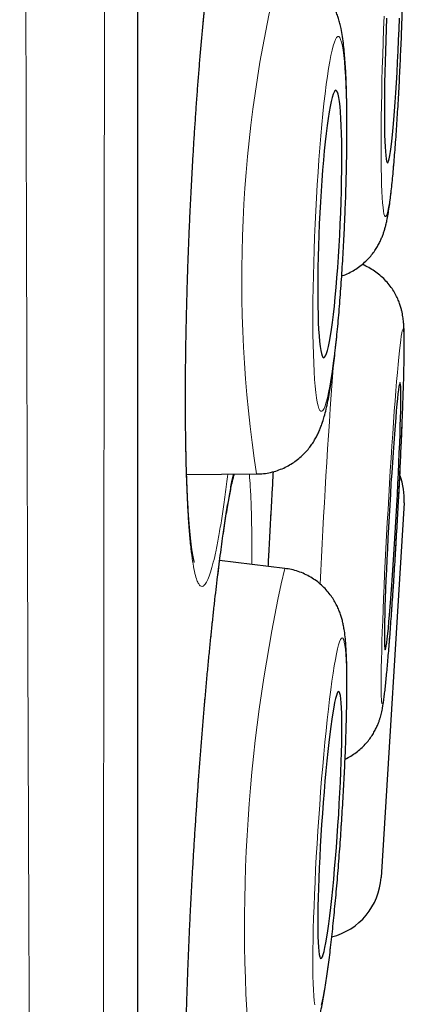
# Model space of a CAD drawing. Header units: millimetres. Extents: x 8 to 869, y 12 to 812.
# Tile 218 of 230: x 714.44 to 716.2, y 784.84 to 789.35. Entities that reach past the tile are written whole.
import ezdxf

# ---------------------------------------------------------------- set-up
doc = ezdxf.new("R2010")
doc.units = ezdxf.units.MM

msp = doc.modelspace()

# ---------------------------------------------------------------- linework, layer by layer
at = {"color": 7, "linetype": 'Continuous', "lineweight": 30}
for p, q in [((714.9845, 777.6467), (714.9845, 810.9815)), ((715.2072, 787.2635), (715.5274, 787.2659)), ((715.5283, 787.266), (715.5274, 787.2659)), ((716.2029, 787.1335), (716.0973, 785.4188)), ((715.6562, 786.8336), (715.3584, 786.8691))]:
    msp.add_line(p, q, dxfattribs=at)
at = {"color": 252, "linetype": 'Continuous', "lineweight": 0}
msp.add_line((714.9822, 777.6163), (714.9822, 794.3141), dxfattribs=at)
at = {"color": 252, "linetype": 'Continuous', "lineweight": 0, "flags": 128}
for points in [[(716.1112, 789.3624), (716.1088, 789.3025), (716.1066, 789.2427), (716.1046, 789.1831), (716.1028, 789.1241), (716.1013, 789.0659), (716.1, 789.009), (716.099, 788.9534), (716.0982, 788.8996), (716.0976, 788.8477), (716.0973, 788.798), (716.0973, 788.7508), (716.0975, 788.7063), (716.098, 788.6647), (716.0987, 788.6262), (716.0997, 788.5909), (716.1009, 788.5592), (716.1024, 788.5311), (716.1041, 788.5067), (716.106, 788.4862), (716.1082, 788.4697), (716.1105, 788.4572), (716.113, 788.4489), (716.1158, 788.4447), (716.1186, 788.4447), (716.1217, 788.4489), (716.1249, 788.4572), (716.1282, 788.4697), (716.1316, 788.4862), (716.1351, 788.5067), (716.1386, 788.5311), (716.1423, 788.5592), (716.1459, 788.5909), (716.1496, 788.6262), (716.1533, 788.6647), (716.157, 788.7063), (716.1606, 788.7508), (716.1642, 788.798), (716.1677, 788.8477), (716.1711, 788.8996), (716.1744, 788.9534), (716.1777, 789.009), (716.1807, 789.0659), (716.1837, 789.1241), (716.1864, 789.1831), (716.189, 789.2427), (716.1914, 789.3025)], [(716.1914, 789.3025), (716.1936, 789.3624)], [(715.9296, 788.4105), (715.9321, 788.4703), (715.9343, 788.5299), (715.9361, 788.5889), (715.9376, 788.647), (715.9387, 788.704), (715.9395, 788.7595), (715.9398, 788.8133), (715.9398, 788.8652), (715.9395, 788.9149), (715.9387, 788.9621), (715.9376, 789.0066), (715.9361, 789.0482), (715.9342, 789.0867), (715.932, 789.1219), (715.9295, 789.1536), (715.9266, 789.1817), (715.9234, 789.2061), (715.9199, 789.2266), (715.9162, 789.2431), (715.9121, 789.2555), (715.9079, 789.2639), (715.9034, 789.2681), (715.8987, 789.2681), (715.8938, 789.2639), (715.8888, 789.2555), (715.8837, 789.2431), (715.8784, 789.2266), (715.8731, 789.2061), (715.8677, 789.1817), (715.8623, 789.1536), (715.857, 789.1219), (715.8516, 789.0867), (715.8463, 789.0482), (715.841, 789.0066), (715.8359, 788.9621), (715.8309, 788.9149), (715.826, 788.8652), (715.8214, 788.8133), (715.8169, 788.7595), (715.8126, 788.704), (715.8086, 788.647), (715.8049, 788.5889), (715.8014, 788.5299), (715.7982, 788.4703), (715.7954, 788.4105), (715.7929, 788.3506), (715.7907, 788.291), (715.7888, 788.2321), (715.7873, 788.1739), (715.7862, 788.117), (715.7855, 788.0614), (715.7851, 788.0076), (715.7851, 787.9557), (715.7855, 787.9061), (715.7863, 787.8589), (715.7874, 787.8144), (715.7889, 787.7728), (715.7908, 787.7343), (715.793, 787.6991), (715.7955, 787.6673), (715.7984, 787.6392), (715.8016, 787.6148), (715.8051, 787.5944), (715.8088, 787.5779), (715.8128, 787.5654), (715.8171, 787.5571), (715.8216, 787.5529), (715.8263, 787.5529), (715.8311, 787.5571), (715.8361, 787.5654), (715.8413, 787.5779), (715.8465, 787.5944), (715.8518, 787.6148), (715.8572, 787.6392), (715.8626, 787.6673), (715.868, 787.6991), (715.8734, 787.7343), (715.8787, 787.7728), (715.884, 787.8144), (715.8891, 787.8589), (715.8941, 787.9061), (715.8989, 787.9557), (715.9036, 788.0076), (715.9081, 788.0614), (715.9123, 788.117), (715.9164, 788.1739), (715.9201, 788.2321), (715.9236, 788.291), (715.9267, 788.3506), (715.9296, 788.4105)], [(716.1025, 786.2145), (716.1042, 786.2165), (716.1061, 786.2227), (716.1083, 786.233), (716.1106, 786.2474), (716.1132, 786.2658), (716.1159, 786.2882), (716.1188, 786.3143), (716.1218, 786.3442), (716.125, 786.3776), (716.1283, 786.4144), (716.1317, 786.4544), (716.1352, 786.4974), (716.1388, 786.5432), (716.1424, 786.5915), (716.1461, 786.6423), (716.1498, 786.6951), (716.1535, 786.7497), (716.1571, 786.8059), (716.1608, 786.8635), (716.1643, 786.922), (716.1679, 786.9813), (716.1713, 787.041), (716.1746, 787.1009), (716.1778, 787.1606), (716.1809, 787.2199), (716.1838, 787.2784), (716.1865, 787.336), (716.1891, 787.3923), (716.1915, 787.447), (716.1937, 787.4999), (716.1957, 787.5507), (716.1974, 787.5992), (716.1989, 787.6451), (716.2002, 787.6883), (716.2012, 787.7284), (716.202, 787.7653), (716.2026, 787.7989), (716.2028, 787.8289), (716.2029, 787.8552), (716.2026, 787.8777), (716.2021, 787.8963), (716.2014, 787.9108), (716.2004, 787.9213), (716.1992, 787.9277), (716.1977, 787.9298), (716.196, 787.9278), (716.194, 787.9217), (716.1919, 787.9114), (716.1895, 787.897), (716.187, 787.8786), (716.1843, 787.8562), (716.1814, 787.8301), (716.1783, 787.8002), (716.1751, 787.7668), (716.1718, 787.73), (716.1684, 787.69), (716.1649, 787.647), (716.1614, 787.6012), (716.1577, 787.5528), (716.1541, 787.5021), (716.1504, 787.4493), (716.1467, 787.3947), (716.143, 787.3384), (716.1394, 787.2809), (716.1358, 787.2224), (716.1323, 787.1631), (716.1289, 787.1034), (716.1256, 787.0435), (716.1223, 786.9838), (716.1193, 786.9245), (716.1164, 786.8659), (716.1136, 786.8084), (716.111, 786.7521), (716.1086, 786.6974), (716.1065, 786.6445), (716.1045, 786.5936), (716.1027, 786.5452), (716.1012, 786.4992), (716.0999, 786.4561), (716.0989, 786.416), (716.0981, 786.3791), (716.0976, 786.3455), (716.0973, 786.3155), (716.0973, 786.2892), (716.0975, 786.2667), (716.098, 786.2481), (716.0988, 786.2335), (716.0998, 786.2231), (716.101, 786.2167), (716.1025, 786.2145)], [(715.8223, 784.8339), (715.827, 784.8522), (715.8319, 784.8744), (715.837, 784.9004), (715.8421, 784.9301), (715.8474, 784.9633), (715.8527, 785), (715.8581, 785.0398), (715.8635, 785.0827), (715.8689, 785.1283), (715.8742, 785.1766), (715.8796, 785.2272), (715.8848, 785.2799), (715.8899, 785.3345), (715.8949, 785.3906), (715.8997, 785.448), (715.9043, 785.5065), (715.9088, 785.5657), (715.913, 785.6254), (715.917, 785.6852), (715.9207, 785.7449), (715.9241, 785.8042), (715.9272, 785.8627), (715.93, 785.9203), (715.9325, 785.9766), (715.9346, 786.0314), (715.9364, 786.0843), (715.9378, 786.1352), (715.9389, 786.1837), (715.9396, 786.2297), (715.9399, 786.2729), (715.9398, 786.3131), (715.9394, 786.3501), (715.9385, 786.3838), (715.9373, 786.4139), (715.9358, 786.4403), (715.9339, 786.463), (715.9316, 786.4817), (715.929, 786.4964), (715.9261, 786.507), (715.9229, 786.5135), (715.9193, 786.5159), (715.9155, 786.514), (715.9115, 786.508), (715.9072, 786.4979), (715.9027, 786.4836), (715.8979, 786.4654), (715.8931, 786.4432), (715.888, 786.4172), (715.8829, 786.3875), (715.8776, 786.3542), (715.8723, 786.3176), (715.8669, 786.2777), (715.8615, 786.2349), (715.8561, 786.1892), (715.8507, 786.1409), (715.8454, 786.0903), (715.8402, 786.0376), (715.8351, 785.9831), (715.8301, 785.9269), (715.8253, 785.8695), (715.8206, 785.811), (715.8162, 785.7518), (715.812, 785.6922), (715.808, 785.6323), (715.8043, 785.5726), (715.8009, 785.5134), (715.7978, 785.4548), (715.795, 785.3972), (715.7925, 785.3409), (715.7903, 785.2862), (715.7886, 785.2332), (715.7871, 785.1824), (715.7861, 785.1338), (715.7854, 785.0878), (715.7851, 785.0446), (715.7852, 785.0044), (715.7856, 784.9674), (715.7864, 784.9338), (715.7876, 784.9036), (715.7892, 784.8772), (715.7911, 784.8546), (715.7934, 784.8358)]]:
    msp.add_lwpolyline(points, dxfattribs=at)
at = {"color": 7, "linetype": 'Continuous', "lineweight": 30, "flags": 128}
for points in [[(716.1226, 789.3531), (716.1206, 789.3025), (716.1188, 789.252), (716.1171, 789.2017), (716.1157, 789.1522), (716.1146, 789.1037), (716.1136, 789.0565), (716.113, 789.011), (716.1126, 788.9675), (716.1124, 788.9263), (716.1125, 788.8877), (716.1128, 788.8519), (716.1134, 788.8192), (716.1143, 788.7898), (716.1154, 788.7639), (716.1167, 788.7416), (716.1183, 788.7232), (716.1201, 788.7088), (716.1221, 788.6984), (716.1243, 788.6921), (716.1266, 788.6901), (716.1291, 788.6921), (716.1318, 788.6984), (716.1346, 788.7088), (716.1375, 788.7232), (716.1404, 788.7416), (716.1435, 788.7639), (716.1466, 788.7898), (716.1497, 788.8192), (716.1528, 788.8519), (716.1559, 788.8877), (716.1589, 788.9263), (716.1619, 788.9675), (716.1648, 789.011), (716.1677, 789.0565), (716.1703, 789.1037), (716.1729, 789.1522), (716.1753, 789.2017), (716.1775, 789.252), (716.1796, 789.3025)], [(716.1796, 789.3025), (716.1814, 789.3531)], [(715.9104, 788.4105), (715.9125, 788.461), (715.9142, 788.5113), (715.9157, 788.5608), (715.9167, 788.6093), (715.9174, 788.6564), (715.9177, 788.7019), (715.9176, 788.7454), (715.9172, 788.7866), (715.9164, 788.8252), (715.9152, 788.861), (715.9136, 788.8937), (715.9117, 788.9231), (715.9095, 788.949), (715.9069, 788.9712), (715.9041, 788.9896), (715.9009, 789.0041), (715.8975, 789.0144), (715.8939, 789.0207), (715.89, 789.0228), (715.886, 789.0207), (715.8818, 789.0144), (715.8774, 789.0041), (715.873, 788.9896), (715.8685, 788.9712), (715.8639, 788.949), (715.8593, 788.9231), (715.8548, 788.8937), (715.8503, 788.861), (715.8459, 788.8252), (715.8416, 788.7866), (715.8375, 788.7454), (715.8335, 788.7019), (715.8297, 788.6564), (715.8261, 788.6093), (715.8228, 788.5608), (715.8198, 788.5113), (715.817, 788.461), (715.8146, 788.4105), (715.8125, 788.3599), (715.8107, 788.3097), (715.8093, 788.2602), (715.8083, 788.2117), (715.8076, 788.1645), (715.8073, 788.119), (715.8073, 788.0756), (715.8078, 788.0344), (715.8086, 787.9958), (715.8098, 787.96), (715.8113, 787.9273), (715.8132, 787.8979), (715.8155, 787.872), (715.818, 787.8497), (715.8209, 787.8313), (715.824, 787.8169), (715.8274, 787.8065), (715.8311, 787.8002), (715.835, 787.7982), (715.839, 787.8002), (715.8432, 787.8065), (715.8476, 787.8169), (715.852, 787.8313), (715.8565, 787.8497), (715.8611, 787.872), (715.8656, 787.8979), (715.8702, 787.9273), (715.8747, 787.96), (715.8791, 787.9958), (715.8834, 788.0344), (715.8875, 788.0756), (715.8915, 788.119), (715.8953, 788.1645), (715.8988, 788.2117), (715.9021, 788.2602), (715.9052, 788.3097), (715.9079, 788.3599), (715.9104, 788.4105)], [(716.1161, 786.4602), (716.1176, 786.4622), (716.1193, 786.4684), (716.1212, 786.4787), (716.1233, 786.4931), (716.1255, 786.5114), (716.128, 786.5335), (716.1306, 786.5593), (716.1333, 786.5887), (716.1361, 786.6213), (716.1391, 786.657), (716.1421, 786.6956), (716.1452, 786.7367), (716.1483, 786.7801), (716.1514, 786.8255), (716.1545, 786.8726), (716.1576, 786.9211), (716.1606, 786.9706), (716.1635, 787.0207), (716.1664, 787.0713), (716.1692, 787.1218), (716.1718, 787.172), (716.1742, 787.2215), (716.1765, 787.27), (716.1787, 787.3172), (716.1806, 787.3627), (716.1823, 787.4062), (716.1838, 787.4474), (716.1851, 787.486), (716.1861, 787.5218), (716.1869, 787.5546), (716.1874, 787.584), (716.1877, 787.61), (716.1877, 787.6323), (716.1875, 787.6507), (716.187, 787.6652), (716.1863, 787.6757), (716.1853, 787.682), (716.184, 787.6842), (716.1826, 787.6822), (716.1809, 787.676), (716.179, 787.6657), (716.1769, 787.6513), (716.1746, 787.633), (716.1722, 787.6109), (716.1696, 787.585), (716.1669, 787.5557), (716.164, 787.5231), (716.1611, 787.4874), (716.1581, 787.4488), (716.155, 787.4077), (716.1519, 787.3643), (716.1488, 787.3189), (716.1457, 787.2718), (716.1426, 787.2233), (716.1396, 787.1738), (716.1366, 787.1236), (716.1338, 787.0731), (716.131, 787.0226), (716.1284, 786.9724), (716.1259, 786.9228), (716.1236, 786.8743), (716.1215, 786.8272), (716.1196, 786.7817), (716.1178, 786.7382), (716.1163, 786.697), (716.1151, 786.6584), (716.114, 786.6225), (716.1132, 786.5898), (716.1127, 786.5603), (716.1124, 786.5344), (716.1124, 786.5121), (716.1127, 786.4936), (716.1131, 786.4791), (716.1139, 786.4687), (716.1149, 786.4624), (716.1161, 786.4602)], [(715.8219, 785.0472), (715.8252, 785.0491), (715.8286, 785.0551), (715.8324, 785.0653), (715.8363, 785.0795), (715.8404, 785.0977), (715.8447, 785.1197), (715.849, 785.1454), (715.8535, 785.1746), (715.858, 785.2071), (715.8626, 785.2427), (715.8672, 785.2812), (715.8717, 785.3222), (715.8761, 785.3655), (715.8805, 785.4108), (715.8848, 785.4578), (715.8889, 785.5062), (715.8928, 785.5557), (715.8965, 785.6058), (715.9, 785.6563), (715.9032, 785.7068), (715.9061, 785.757), (715.9088, 785.8065), (715.9111, 785.855), (715.9131, 785.9022), (715.9148, 785.9477), (715.9161, 785.9912), (715.917, 786.0325), (715.9175, 786.0712), (715.9177, 786.1071), (715.9175, 786.1399), (715.9169, 786.1694), (715.916, 786.1955), (715.9147, 786.2179), (715.913, 786.2364), (715.911, 786.251), (715.9087, 786.2616), (715.906, 786.2681), (715.9031, 786.2704), (715.8998, 786.2685), (715.8963, 786.2624), (715.8926, 786.2523), (715.8887, 786.238), (715.8846, 786.2199), (715.8803, 786.1978), (715.8759, 786.1721), (715.8715, 786.1429), (715.8669, 786.1104), (715.8624, 786.0748), (715.8578, 786.0364), (715.8533, 785.9954), (715.8488, 785.952), (715.8445, 785.9067), (715.8402, 785.8597), (715.8361, 785.8113), (715.8322, 785.7619), (715.8285, 785.7118), (715.825, 785.6613), (715.8218, 785.6107), (715.8188, 785.5606), (715.8162, 785.511), (715.8139, 785.4625), (715.8119, 785.4154), (715.8102, 785.3699), (715.8089, 785.3263), (715.808, 785.2851), (715.8074, 785.2464), (715.8073, 785.2105), (715.8075, 785.1777), (715.808, 785.1481), (715.809, 785.1221), (715.8103, 785.0997), (715.8119, 785.0811), (715.814, 785.0665), (715.8163, 785.0559), (715.819, 785.0495), (715.8219, 785.0472)]]:
    msp.add_lwpolyline(points, dxfattribs=at)
at = {"color": 252, "linetype": 'Continuous', "lineweight": 0}
for centre, radius, start, end in [((721.4006, 788.1599), 5.9409, 166.16412, 188.65533), ((755.2043, 784.9012), 39.4296, 175.85429, 177.29559), ((722.8711, 785.1939), 7.3988, 167.19649, 185.21423)]:
    msp.add_arc(centre, radius, start, end, dxfattribs=at)
at = {"color": 7, "linetype": 'Continuous', "lineweight": 30}
for centre, start, end in [((715.9035, 787.152), 356.475, 20.6726), ((715.7978, 785.4373), 284.1006, 356.475)]:
    msp.add_arc(centre, 0.3, start, end, dxfattribs=at)
at = {"color": 252, "linetype": 'Continuous', "lineweight": 0}
for points, knots in [([(714.5541, 776.2396), (714.5541, 776.2407), (714.554, 776.2439), (714.5539, 776.2547), (714.5536, 776.2734), (714.5532, 776.3013), (714.5526, 776.3403), (714.5518, 776.388), (714.551, 776.4444), (714.55, 776.5094), (714.5489, 776.5838), (714.5476, 776.668), (714.5463, 776.7623), (714.5448, 776.8657), (714.5432, 776.9783), (714.5415, 777.0999), (714.5399, 777.2225), (714.5383, 777.3442), (714.5368, 777.4635), (714.5353, 777.5886), (714.5337, 777.7294), (714.5319, 777.8874), (714.5301, 778.0641), (714.5282, 778.2495), (714.5263, 778.4434), (714.5244, 778.6458), (714.5223, 778.877), (714.52, 779.1397), (714.5175, 779.4374), (714.515, 779.7482), (714.5126, 780.071), (714.5102, 780.4051), (714.5079, 780.7336), (714.5057, 781.0556), (714.5038, 781.3692), (714.5018, 781.6913), (714.5, 782.004), (714.4984, 782.3054), (714.4969, 782.5943), (714.4955, 782.8885), (714.494, 783.1981), (714.4925, 783.5233), (714.4909, 783.8648), (714.4894, 784.2123), (714.4878, 784.5956), (714.4861, 785.0162), (714.4844, 785.4536), (714.4827, 785.8757), (714.4812, 786.2811), (714.4798, 786.692), (714.4784, 787.0858), (714.4772, 787.4612), (714.4761, 787.8173), (714.475, 788.1767), (714.4739, 788.5512), (714.4729, 788.9409), (714.4718, 789.3461), (714.4707, 789.7543), (714.4696, 790.199), (714.4684, 790.6807), (714.4673, 791.1747), (714.4662, 791.6464), (714.4652, 792.0952), (714.4642, 792.5457), (714.4632, 792.9735), (714.4624, 793.3777), (714.4616, 793.7582), (714.4608, 794.1393), (714.4601, 794.5334), (714.4593, 794.9403), (714.4586, 795.36), (714.4579, 795.7794), (714.4571, 796.2332), (714.4564, 796.7207), (714.4556, 797.2164), (714.4549, 797.6851), (714.4542, 798.1274), (714.4536, 798.5675), (714.4529, 798.9818), (714.4524, 799.3702), (714.4519, 799.7332), (714.4513, 800.094), (714.4508, 800.4644), (714.4503, 800.8438), (714.4498, 801.2318), (714.4494, 801.6162), (714.449, 801.982), (714.4486, 802.3292), (714.4483, 802.6585), (714.448, 802.9843), (714.4477, 803.3072), (714.4474, 803.6267), (714.4472, 803.9429), (714.4469, 804.255), (714.4466, 804.5535), (714.4464, 804.8384), (714.4461, 805.1103), (714.4459, 805.3784), (714.4457, 805.6625), (714.4454, 805.9611), (714.4452, 806.2729), (714.4449, 806.5787), (714.4447, 806.8783), (714.4445, 807.1713), (714.4444, 807.4855), (714.4443, 807.818), (714.4441, 808.1658), (714.444, 808.5013), (714.444, 808.7836), (714.4439, 809.0171), (714.4438, 809.2063), (714.4438, 809.3903), (714.4437, 809.5823), (714.4437, 809.7807), (714.4436, 809.9837), (714.4435, 810.1785), (714.4435, 810.365), (714.4434, 810.543), (714.4434, 810.7043), (714.4434, 810.8503), (714.4434, 810.9821), (714.4434, 811.1073), (714.4435, 811.2257), (714.4435, 811.3372), (714.4436, 811.4469), (714.4436, 811.5535), (714.4437, 811.6555), (714.4437, 811.7483), (714.4437, 811.8317), (714.4437, 811.9056), (714.4437, 811.9701), (714.4437, 812.025), (714.4437, 812.0702), (714.4437, 812.1053), (714.4437, 812.1309), (714.4437, 812.1395), (714.4437, 812.1437)], [0, 0, 0, 0, 0.002539, 0.007762, 0.012985, 0.020006, 0.027028, 0.034049, 0.041101, 0.048154, 0.055206, 0.062525, 0.069846, 0.077165, 0.084519, 0.091874, 0.099228, 0.105247, 0.111266, 0.117293, 0.12332, 0.130701, 0.138083, 0.145464, 0.152879, 0.160296, 0.167711, 0.177314, 0.186918, 0.196554, 0.206191, 0.215739, 0.225296, 0.233484, 0.241672, 0.249882, 0.258091, 0.264981, 0.271871, 0.278774, 0.285676, 0.293277, 0.300878, 0.308495, 0.316112, 0.325683, 0.335262, 0.34347, 0.351678, 0.359907, 0.368136, 0.375044, 0.381952, 0.388872, 0.395793, 0.403415, 0.411037, 0.418675, 0.426314, 0.435838, 0.44537, 0.453537, 0.461705, 0.469893, 0.478081, 0.484953, 0.491826, 0.498711, 0.505596, 0.513177, 0.520759, 0.528357, 0.535956, 0.545459, 0.55497, 0.56312, 0.57127, 0.57944, 0.58761, 0.594467, 0.601324, 0.608194, 0.615063, 0.622628, 0.630192, 0.637773, 0.645355, 0.652049, 0.658744, 0.66545, 0.672156, 0.678897, 0.685638, 0.69239, 0.699143, 0.705268, 0.711392, 0.717525, 0.723659, 0.731172, 0.738686, 0.746199, 0.75375, 0.761301, 0.768852, 0.778638, 0.788424, 0.798246, 0.808068, 0.81419, 0.820311, 0.826441, 0.832571, 0.84008, 0.84759, 0.855099, 0.862645, 0.870192, 0.877738, 0.884258, 0.890779, 0.897299, 0.903844, 0.910389, 0.916933, 0.924452, 0.931972, 0.939491, 0.947047, 0.954604, 0.96216, 0.969773, 0.977386, 0.984999, 0.99265, 1, 1, 1, 1]), ([(714.8397, 811.9146), (714.8397, 811.914), (714.8397, 811.913), (714.8398, 811.9045), (714.8398, 811.891), (714.8398, 811.8698), (714.8398, 811.8387), (714.8399, 811.7951), (714.8399, 811.7417), (714.8399, 811.6787), (714.8399, 811.6059), (714.84, 811.5302), (714.8399, 811.4542), (714.8399, 811.3802), (714.8399, 811.3008), (714.8399, 811.2041), (714.8399, 811.0871), (714.8399, 810.9466), (714.8398, 810.795), (714.8398, 810.6324), (714.8398, 810.4588), (714.8398, 810.2849), (714.8399, 810.1127), (714.8399, 809.9442), (714.8399, 809.7684), (714.8399, 809.5854), (714.8399, 809.3952), (714.8399, 809.1751), (714.8399, 808.922), (714.8399, 808.6519), (714.8398, 808.3917), (714.8398, 808.1441), (714.8397, 807.8887), (714.8397, 807.6256), (714.8396, 807.355), (714.8395, 807.0806), (714.8394, 806.803), (714.8394, 806.5226), (714.8394, 806.2356), (714.8393, 805.9421), (714.8393, 805.6423), (714.8392, 805.3654), (714.8392, 805.1133), (714.8392, 804.8872), (714.8391, 804.6584), (714.839, 804.4048), (714.839, 804.1254), (714.8389, 803.8194), (714.8388, 803.509), (714.8387, 803.1942), (714.8386, 802.8752), (714.8384, 802.5518), (714.8383, 802.2247), (714.8381, 801.8821), (714.838, 801.5238), (714.8378, 801.1496), (714.8377, 800.771), (714.8376, 800.3883), (714.8374, 800.0017), (714.8373, 799.6167), (714.8372, 799.2336), (714.8371, 798.8529), (714.8369, 798.4692), (714.8368, 798.0829), (714.8366, 797.6941), (714.8364, 797.3402), (714.8363, 797.0217), (714.8361, 796.7391), (714.836, 796.4557), (714.8358, 796.0941), (714.8355, 795.6537), (714.8352, 795.1336), (714.8349, 794.6122), (714.8346, 794.1402), (714.8343, 793.7187), (714.8341, 793.3475), (714.8339, 792.9765), (714.8337, 792.6033), (714.8335, 792.2282), (714.8332, 791.8511), (714.833, 791.4749), (714.8327, 791.0773), (714.8323, 790.6589), (714.832, 790.1963), (714.8315, 789.7126), (714.8311, 789.2083), (714.8306, 788.7078), (714.8301, 788.2594), (714.8297, 787.8626), (714.8293, 787.5157), (714.829, 787.1717), (714.8286, 786.8282), (714.8283, 786.4857), (714.8279, 786.1441), (714.8275, 785.8061), (714.8271, 785.4517), (714.8267, 785.0822), (714.8262, 784.6788), (714.8256, 784.2627), (714.825, 783.8349), (714.8243, 783.4157), (714.8237, 783.0448), (714.8231, 782.7203), (714.8226, 782.4394), (714.822, 782.1635), (714.8215, 781.8909), (714.821, 781.6219), (714.8204, 781.3568), (714.8199, 781.0974), (714.8193, 780.8288), (714.8187, 780.5524), (714.818, 780.2723), (714.8173, 780.0031), (714.8166, 779.7447), (714.8159, 779.4946), (714.8151, 779.253), (714.8144, 779.0201), (714.8136, 778.8089), (714.8129, 778.618), (714.8122, 778.4458), (714.8115, 778.2801), (714.8108, 778.121), (714.8102, 777.9686), (714.8094, 777.8063), (714.8087, 777.6374), (714.8079, 777.4723), (714.8071, 777.3256), (714.8064, 777.1956), (714.8058, 777.0759), (714.8052, 776.9667), (714.8046, 776.8681), (714.804, 776.7853), (714.8036, 776.7163), (714.8032, 776.6594), (714.8028, 776.6101), (714.8025, 776.5685), (714.8022, 776.5348), (714.802, 776.5061), (714.8018, 776.4851), (714.8018, 776.4823), (714.8017, 776.4808)], [0, 0, 0, 0, 0.005543, 0.011086, 0.016636, 0.022186, 0.029636, 0.037088, 0.044538, 0.052026, 0.059515, 0.067002, 0.072657, 0.078312, 0.083974, 0.089636, 0.097678, 0.10572, 0.113762, 0.121851, 0.129941, 0.13803, 0.144767, 0.151505, 0.158243, 0.165007, 0.171773, 0.178538, 0.187687, 0.196844, 0.204172, 0.211502, 0.218831, 0.226195, 0.23356, 0.240924, 0.24802, 0.255116, 0.262211, 0.269339, 0.276468, 0.283595, 0.288721, 0.293847, 0.298979, 0.30411, 0.310709, 0.317307, 0.323917, 0.330527, 0.337159, 0.343792, 0.350436, 0.35708, 0.364439, 0.371799, 0.379157, 0.386552, 0.393948, 0.401343, 0.408469, 0.415596, 0.422721, 0.429879, 0.437037, 0.444195, 0.449343, 0.454491, 0.459644, 0.464797, 0.474176, 0.483554, 0.492965, 0.502377, 0.509066, 0.515755, 0.522455, 0.529156, 0.536, 0.542843, 0.549699, 0.556555, 0.564642, 0.572734, 0.582158, 0.591581, 0.601038, 0.610494, 0.617216, 0.623937, 0.63067, 0.637404, 0.644281, 0.651158, 0.658048, 0.664938, 0.673066, 0.681199, 0.690601, 0.700002, 0.709436, 0.71887, 0.725574, 0.732278, 0.738994, 0.74571, 0.752567, 0.759423, 0.766293, 0.773163, 0.781265, 0.789372, 0.797277, 0.805183, 0.813088, 0.821036, 0.828984, 0.836932, 0.843544, 0.850156, 0.856767, 0.863404, 0.870042, 0.876679, 0.885648, 0.894624, 0.90253, 0.910438, 0.918345, 0.926296, 0.934249, 0.942201, 0.948822, 0.955444, 0.962065, 0.968713, 0.975362, 0.98201, 0.991001, 1, 1, 1, 1]), ([(715.478, 789.9582), (715.4755, 789.9771), (715.4704, 790.0149), (715.4616, 790.0576), (715.4522, 790.0896), (715.4421, 790.1097), (715.4313, 790.1177), (715.42, 790.1137), (715.4082, 790.0979), (715.396, 790.0704), (715.3835, 790.031), (715.3708, 789.9802), (715.358, 789.9186), (715.3451, 789.8466), (715.3323, 789.7642), (715.3197, 789.6724), (715.3072, 789.5719), (715.2951, 789.4634), (715.2835, 789.3474), (715.2723, 789.2249), (715.2617, 789.0968), (715.2517, 788.9641), (715.2425, 788.8276), (715.2341, 788.6881), (715.2265, 788.5469), (715.2198, 788.405), (715.2141, 788.2633), (715.2093, 788.1227), (715.2056, 787.9842), (715.2029, 787.8491), (715.2013, 787.7182), (715.2008, 787.5922), (715.2013, 787.4722), (715.2029, 787.359), (715.2057, 787.2537), (715.2094, 787.1567), (715.2142, 787.0685), (715.2199, 786.9902), (715.2267, 786.9223), (715.2343, 786.865), (715.2428, 786.8188), (715.2515, 786.7859), (715.2603, 786.7647), (715.269, 786.7531), (715.2787, 786.7494), (715.2895, 786.756), (715.3014, 786.7748), (715.3137, 786.8054), (715.3263, 786.8474), (715.339, 786.9009), (715.3519, 786.9654), (715.3647, 787.04), (715.3775, 787.1249), (715.3877, 787.2001), (715.3936, 787.2498), (715.3954, 787.2649)], [0, 0, 0, 0, 0.019221, 0.03851, 0.0578, 0.07702, 0.096241, 0.115531, 0.13482, 0.154041, 0.173261, 0.192551, 0.21184, 0.231061, 0.250282, 0.269571, 0.288861, 0.308081, 0.327302, 0.346592, 0.365881, 0.385102, 0.404322, 0.423612, 0.442901, 0.462122, 0.481343, 0.500632, 0.519922, 0.539142, 0.558363, 0.577653, 0.596942, 0.616163, 0.635383, 0.654673, 0.673962, 0.693183, 0.712404, 0.731693, 0.750983, 0.770203, 0.786226, 0.802268, 0.81829, 0.837511, 0.8568, 0.87609, 0.895311, 0.914531, 0.933821, 0.95311, 0.972331, 0.991552, 1, 1, 1, 1]), ([(715.4212, 787.2651), (715.4205, 787.2623), (715.4161, 787.2444), (715.4074, 787.2006), (715.3952, 787.1335), (715.3827, 787.0549), (715.37, 786.9668), (715.3571, 786.8697), (715.3443, 786.7645), (715.3315, 786.6514), (715.3188, 786.5314), (715.3064, 786.4055), (715.2944, 786.2748), (715.2827, 786.1398), (715.2716, 786.0014), (715.261, 785.861), (715.2511, 785.7194), (715.2419, 785.5777), (715.2336, 785.4366), (715.226, 785.2974), (715.2194, 785.161), (715.2137, 785.0286), (715.209, 784.9007), (715.2054, 784.7783), (715.2027, 784.6626), (715.2012, 784.5543), (715.2008, 784.454), (715.2014, 784.3624), (715.2031, 784.2802), (715.2059, 784.2084), (715.2097, 784.1469), (715.2145, 784.0963), (715.22, 784.0593), (715.226, 784.034), (715.2322, 784.0185), (715.2394, 784.0107), (715.2479, 784.0128), (715.2575, 784.0271), (715.2679, 784.053), (715.2788, 784.0904), (715.2903, 784.1395), (715.3022, 784.1997), (715.3145, 784.2703), (715.3271, 784.3511), (715.339, 784.4352), (715.3468, 784.4962), (715.3503, 784.5236)], [0, 0, 0, 0, 0.004303, 0.027877, 0.051368, 0.074858, 0.098433, 0.122007, 0.145497, 0.168988, 0.192562, 0.216137, 0.239627, 0.263118, 0.286692, 0.310266, 0.333757, 0.357247, 0.380822, 0.404396, 0.427887, 0.451377, 0.474952, 0.498526, 0.522016, 0.545507, 0.569081, 0.592656, 0.616146, 0.639637, 0.663211, 0.686785, 0.710276, 0.729855, 0.749458, 0.769037, 0.792527, 0.816102, 0.839676, 0.863167, 0.886657, 0.910231, 0.933806, 0.957296, 0.980787, 1, 1, 1, 1]), ([(715.4997, 787.1912), (715.4985, 787.2121), (715.4969, 787.24), (715.4945, 787.2605), (715.494, 787.2656)], [0, 0, 0, 0, 0.748741, 1, 1, 1, 1]), ([(715.6047, 787.2766), (715.6026, 787.242), (715.5979, 787.1602), (715.5907, 787.0308), (715.5848, 786.9204), (715.5816, 786.8582), (715.5808, 786.8425)], [0, 0, 0, 0, 0.239323, 0.565477, 0.890469, 1, 1, 1, 1]), ([(715.5054, 786.8515), (715.5054, 786.8527), (715.5059, 786.8893), (715.5057, 786.954), (715.5049, 787.0438), (715.503, 787.1239), (715.5008, 787.1688), (715.4997, 787.1912)], [0, 0, 0, 0, 0.008243, 0.25574, 0.504122, 0.752503, 1, 1, 1, 1])]:
    msp.add_open_spline(points, degree=3, knots=knots, dxfattribs=at)
at = {"color": 7, "linetype": 'Continuous', "lineweight": 30}
for points, knots in [([(716.1917, 789.3026), (716.1921, 789.3126), (716.1932, 789.3419), (716.1949, 789.3903), (716.1967, 789.4474), (716.1984, 789.5039), (716.1998, 789.5596), (716.201, 789.6143), (716.2019, 789.6677), (716.2027, 789.7197), (716.2032, 789.77), (716.2034, 789.8186), (716.2035, 789.8652), (716.2033, 789.9097), (716.2028, 789.952), (716.2021, 789.992), (716.2011, 790.0298), (716.1998, 790.0654), (716.1981, 790.0993), (716.1959, 790.1323), (716.1932, 790.1616), (716.19, 790.187), (716.1867, 790.2074), (716.183, 790.2255), (716.1786, 790.2427), (716.1732, 790.2606), (716.1663, 790.2794), (716.1575, 790.2996), (716.1462, 790.3209), (716.1321, 790.3431), (716.1149, 790.3654), (716.0948, 790.387), (716.072, 790.4071), (716.0467, 790.4251), (716.0195, 790.4407), (715.9906, 790.4534), (715.9593, 790.4632), (715.9326, 790.4692), (715.9159, 790.4703), (715.9109, 790.4707)], [0, 0, 0, 0, 0.018143, 0.052634, 0.087134, 0.121648, 0.156183, 0.19075, 0.225358, 0.260021, 0.294756, 0.329585, 0.364538, 0.399653, 0.43499, 0.470633, 0.506718, 0.543468, 0.581292, 0.621041, 0.66493, 0.697399, 0.722384, 0.7417, 0.758841, 0.774686, 0.790118, 0.805619, 0.821718, 0.838683, 0.856448, 0.87478, 0.893468, 0.912374, 0.931413, 0.950535, 0.969708, 0.990986, 1, 1, 1, 1]), ([(715.2426, 786.8625), (715.2425, 786.8625), (715.2425, 786.8625), (715.2415, 786.8661), (715.2397, 786.8731), (715.2374, 786.884), (715.2347, 786.8988), (715.2317, 786.9178), (715.2285, 786.941), (715.2254, 786.9682), (715.2222, 786.9993), (715.2192, 787.0343), (715.2164, 787.0731), (715.2137, 787.1156), (715.2112, 787.1616), (715.209, 787.211), (715.2071, 787.2635), (715.2055, 787.319), (715.2041, 787.3773), (715.2031, 787.4382), (715.2024, 787.5015), (715.202, 787.5669), (715.202, 787.6343), (715.2023, 787.7034), (715.2029, 787.774), (715.2039, 787.846), (715.2052, 787.9192), (715.2068, 787.9936), (715.2087, 788.0692), (715.211, 788.1459), (715.2135, 788.2232), (715.2164, 788.3011), (715.2196, 788.3794), (715.2231, 788.4579), (715.2269, 788.5362), (715.2309, 788.6142), (715.2352, 788.6917), (715.2398, 788.7688), (715.2447, 788.8453), (715.2497, 788.9209), (715.255, 788.9954), (715.2605, 789.0683), (715.2662, 789.1394), (715.272, 789.2083), (715.278, 789.275), (715.2841, 789.3399), (715.2904, 789.4032), (715.2968, 789.4647), (715.3034, 789.524), (715.3101, 789.5811), (715.3169, 789.6356), (715.3237, 789.6872), (715.3305, 789.7357), (715.3373, 789.7809), (715.344, 789.8225), (715.3505, 789.8604), (715.3568, 789.8943), (715.3628, 789.9239), (715.3685, 789.9492), (715.3735, 789.9698), (715.3779, 789.9858), (715.3815, 789.9974), (715.384, 790.0049), (715.3856, 790.0089), (715.3857, 790.0091), (715.3857, 790.0091)], [0, 0, 0, 0, 0.006394, 0.016769, 0.028156, 0.040526, 0.053795, 0.067837, 0.082509, 0.097654, 0.113085, 0.128902, 0.14505, 0.161466, 0.1781, 0.194908, 0.211854, 0.228907, 0.246039, 0.263224, 0.28044, 0.297668, 0.314885, 0.332078, 0.349238, 0.366356, 0.383403, 0.400459, 0.417653, 0.434852, 0.452061, 0.469283, 0.486523, 0.503784, 0.521068, 0.538261, 0.555434, 0.572674, 0.589958, 0.607257, 0.624536, 0.641766, 0.658919, 0.675891, 0.692666, 0.709574, 0.726598, 0.74372, 0.760915, 0.778158, 0.795414, 0.812636, 0.829785, 0.846813, 0.863673, 0.880307, 0.89665, 0.912625, 0.92814, 0.943078, 0.957323, 0.969943, 0.981697, 0.992486, 1, 1, 1, 1]), ([(715.9305, 788.4105), (715.931, 788.4207), (715.9323, 788.4503), (715.9342, 788.4991), (715.9362, 788.5568), (715.9378, 788.6139), (715.9392, 788.6703), (715.9402, 788.7256), (715.9408, 788.7798), (715.9411, 788.8326), (715.9411, 788.8839), (715.9407, 788.9335), (715.9399, 788.9813), (715.9388, 789.0271), (715.9372, 789.071), (715.9353, 789.113), (715.9328, 789.1532), (715.9298, 789.192), (715.9259, 789.2304), (715.921, 789.2678), (715.9153, 789.3002), (715.9091, 789.3276), (715.903, 789.3496), (715.8959, 789.3707), (715.8875, 789.3916), (715.8774, 789.4128), (715.8651, 789.4344), (715.8504, 789.4564), (715.8328, 789.4781), (715.8124, 789.4992), (715.7894, 789.5188), (715.7639, 789.5365), (715.7364, 789.5516), (715.7073, 789.5641), (715.6758, 789.5736), (715.6505, 789.5791), (715.6355, 789.58), (715.6321, 789.5802)], [0, 0, 0, 0, 0.018557, 0.053833, 0.089124, 0.124436, 0.159783, 0.195182, 0.23065, 0.266209, 0.301888, 0.337722, 0.373762, 0.410075, 0.446761, 0.483972, 0.521951, 0.56112, 0.602303, 0.647406, 0.691227, 0.71804, 0.741303, 0.761936, 0.780979, 0.799288, 0.817467, 0.835782, 0.854483, 0.873582, 0.892986, 0.912586, 0.932301, 0.952082, 0.971897, 0.993733, 1, 1, 1, 1]), ([(715.9161, 788.1724), (715.9177, 788.1729), (715.9292, 788.1763), (715.9494, 788.1855), (715.9759, 788.1997), (716.0001, 788.2163), (716.0219, 788.2344), (716.0412, 788.2536), (716.0578, 788.2734), (716.0718, 788.293), (716.0833, 788.312), (716.0926, 788.33), (716.1002, 788.347), (716.1065, 788.3631), (716.1118, 788.3789), (716.1165, 788.395), (716.121, 788.4129), (716.1258, 788.4354), (716.1307, 788.4624), (716.1354, 788.4939), (716.1398, 788.5269), (716.1439, 788.5617), (716.1479, 788.5992), (716.1518, 788.6396), (716.1556, 788.682), (716.1593, 788.7264), (716.1629, 788.7728), (716.1664, 788.8211), (716.1698, 788.8712), (716.1731, 788.9229), (716.1762, 788.9761), (716.1793, 789.0306), (716.1822, 789.0861), (716.1849, 789.1424), (716.1875, 789.1994), (716.1898, 789.2529), (716.1912, 789.2873), (716.1917, 789.3026)], [0, 0, 0, 0, 0.003288, 0.02313, 0.042544, 0.061519, 0.080024, 0.098, 0.115354, 0.131992, 0.147906, 0.163293, 0.17859, 0.194332, 0.211204, 0.230245, 0.252998, 0.282305, 0.325633, 0.369131, 0.409312, 0.447499, 0.487767, 0.526754, 0.56497, 0.602697, 0.640094, 0.677257, 0.714249, 0.751116, 0.787887, 0.824586, 0.861231, 0.897836, 0.934412, 0.970969, 1, 1, 1, 1]), ([(715.5274, 787.2664), (715.5327, 787.2663), (715.5489, 787.2661), (715.5758, 787.2697), (715.6074, 787.2766), (715.6373, 787.2867), (715.6654, 787.2994), (715.6913, 787.3144), (715.715, 787.3313), (715.7362, 787.3496), (715.7548, 787.3687), (715.7709, 787.3881), (715.7846, 787.4075), (715.7963, 787.4266), (715.8063, 787.4455), (715.815, 787.4644), (715.8228, 787.484), (715.8303, 787.5056), (715.8381, 787.5316), (715.8462, 787.5632), (715.8539, 787.5994), (715.861, 787.6375), (715.8674, 787.6766), (715.8735, 787.7179), (715.8794, 787.762), (715.8849, 787.8075), (715.8902, 787.8547), (715.8953, 787.9036), (715.9001, 787.9541), (715.9047, 788.0062), (715.9091, 788.0598), (715.9133, 788.1145), (715.9172, 788.1704), (715.9208, 788.2271), (715.9242, 788.2845), (715.9272, 788.3414), (715.9293, 788.3835), (715.9303, 788.4062), (715.9305, 788.4105)], [0, 0, 0, 0, 0.0097255, 0.0301724, 0.0501946, 0.0698254, 0.0890881, 0.1079887, 0.1265227, 0.1446732, 0.1624251, 0.1798057, 0.1969504, 0.2141629, 0.2318004, 0.2504801, 0.2710854, 0.2949309, 0.3242884, 0.3640943, 0.4091799, 0.4493433, 0.4871085, 0.526903, 0.5651188, 0.6023754, 0.6390174, 0.6752399, 0.7111639, 0.7468693, 0.7824117, 0.8178313, 0.8531583, 0.8884163, 0.9236242, 0.9587979, 0.9920971, 1, 1, 1, 1]), ([(715.9317, 785.9604), (715.9343, 785.9615), (715.9461, 785.9667), (715.9654, 785.9783), (715.9891, 785.995), (716.0104, 786.0135), (716.0292, 786.033), (716.0454, 786.0531), (716.059, 786.0731), (716.0699, 786.0923), (716.0785, 786.11), (716.0852, 786.1261), (716.0903, 786.1405), (716.0944, 786.1537), (716.0977, 786.166), (716.1006, 786.1784), (716.1033, 786.1917), (716.1063, 786.2086), (716.1094, 786.2295), (716.1127, 786.2548), (716.116, 786.2834), (716.1193, 786.3146), (716.1227, 786.349), (716.1261, 786.3854), (716.1294, 786.4242), (716.1329, 786.4653), (716.1363, 786.5086), (716.1398, 786.5542), (716.1434, 786.6018), (716.1469, 786.6513), (716.1504, 786.7026), (716.154, 786.7553), (716.1575, 786.8093), (716.1609, 786.8644), (716.1644, 786.9203), (716.1677, 786.9768), (716.171, 787.0338), (716.1742, 787.0909), (716.1773, 787.1479), (716.1802, 787.2046), (716.1831, 787.2608), (716.1857, 787.3162), (716.1883, 787.3705), (716.1907, 787.4236), (716.1928, 787.4753), (716.1949, 787.5253), (716.1967, 787.5735), (716.1983, 787.6196), (716.1997, 787.6636), (716.2009, 787.7051), (716.2019, 787.7443), (716.2027, 787.7808), (716.2032, 787.8148), (716.2035, 787.8463), (716.2035, 787.8754), (716.2032, 787.903), (716.2025, 787.9267), (716.2014, 787.9472), (716.2, 787.9638), (716.1983, 787.9788), (716.1962, 787.9923), (716.1933, 788.0071), (716.1892, 788.0236), (716.1836, 788.042), (716.1758, 788.0627), (716.1651, 788.0852), (716.1514, 788.1089), (716.1346, 788.1324), (716.1148, 788.1551), (716.0924, 788.176), (716.0677, 788.1949), (716.0408, 788.2109), (716.0214, 788.2209), (716.0107, 788.2245), (716.01, 788.2248)], [0, 0, 0, 0, 0.0027466, 0.0121797, 0.0213829, 0.0303398, 0.03902, 0.0473691, 0.0552997, 0.0627076, 0.0695516, 0.0759466, 0.0821625, 0.0885464, 0.0954106, 0.1032787, 0.1128938, 0.1256164, 0.1451694, 0.1657787, 0.1851033, 0.2055875, 0.2250204, 0.2439297, 0.2625465, 0.2809814, 0.2992956, 0.3175259, 0.3356958, 0.3538214, 0.3719137, 0.3899808, 0.4080288, 0.4260625, 0.4440854, 0.4621008, 0.4801112, 0.4981191, 0.5161267, 0.5341355, 0.5521477, 0.5701656, 0.588192, 0.6062298, 0.6242829, 0.6423558, 0.6604544, 0.6785867, 0.6967633, 0.7149991, 0.7333161, 0.7517471, 0.7703449, 0.7891988, 0.8084752, 0.8285269, 0.8502952, 0.8665758, 0.8800732, 0.8883115, 0.8956786, 0.9025081, 0.9092413, 0.916168, 0.9236878, 0.9319636, 0.9408823, 0.950215, 0.9598001, 0.9695451, 0.9793933, 0.989309, 0.9992698, 1, 1, 1, 1]), ([(715.2189, 784.109), (715.2189, 784.1089), (715.219, 784.1085), (715.2184, 784.111), (715.2174, 784.1165), (715.2159, 784.1259), (715.2141, 784.1393), (715.2123, 784.1568), (715.2104, 784.1785), (715.2085, 784.2044), (715.2069, 784.2342), (715.2054, 784.2678), (715.2042, 784.3051), (715.2032, 784.3461), (715.2025, 784.3906), (715.2021, 784.4385), (715.202, 784.4897), (715.2023, 784.5438), (715.2028, 784.6009), (715.2037, 784.6606), (715.2049, 784.7229), (715.2065, 784.7874), (715.2084, 784.854), (715.2106, 784.9224), (715.2131, 784.9925), (715.2159, 785.0641), (715.219, 785.1368), (715.2224, 785.2107), (715.2261, 785.2856), (715.2301, 785.3617), (715.2343, 785.4387), (715.2388, 785.5164), (715.2436, 785.5945), (715.2487, 785.6729), (715.2539, 785.7514), (715.2594, 785.8298), (715.2651, 785.9078), (715.271, 785.9851), (715.277, 786.0619), (715.2833, 786.138), (715.2897, 786.2132), (715.2962, 786.2873), (715.3029, 786.3598), (715.3096, 786.4305), (715.3163, 786.4989), (715.3231, 786.5651), (715.33, 786.6292), (715.3369, 786.6915), (715.3439, 786.752), (715.3509, 786.8104), (715.358, 786.8665), (715.365, 786.92), (715.372, 786.9706), (715.3789, 787.0182), (715.3856, 787.0624), (715.3922, 787.1031), (715.3985, 787.14), (715.4046, 787.173), (715.4103, 787.2018), (715.4155, 787.2263), (715.4202, 787.246), (715.4235, 787.2588), (715.4249, 787.2638), (715.4253, 787.2651)], [0, 0, 0, 0, 0.002627, 0.012713, 0.023943, 0.036306, 0.049717, 0.064033, 0.079081, 0.094693, 0.110715, 0.126974, 0.143478, 0.160264, 0.177277, 0.194476, 0.211825, 0.229293, 0.246853, 0.26448, 0.282152, 0.299849, 0.31755, 0.335236, 0.352895, 0.370516, 0.388092, 0.405608, 0.423056, 0.440688, 0.458321, 0.475962, 0.493615, 0.511283, 0.528972, 0.546685, 0.564368, 0.581948, 0.599604, 0.61731, 0.63504, 0.65276, 0.670438, 0.688047, 0.705564, 0.722775, 0.740077, 0.757504, 0.775039, 0.792658, 0.810335, 0.828039, 0.845726, 0.863353, 0.880874, 0.898239, 0.91539, 0.932261, 0.94877, 0.964815, 0.980265, 0.994969, 1, 1, 1, 1]), ([(715.581, 786.8425), (715.5821, 786.8643), (715.5845, 786.912), (715.5885, 786.9861), (715.5928, 787.0646), (715.5972, 787.1434), (715.6012, 787.2143), (715.6038, 787.2587), (715.6048, 787.2769)], [0, 0, 0, 0, 0.151815, 0.331401, 0.511712, 0.692668, 0.874164, 1, 1, 1, 1]), ([(715.5029, 784.522), (715.5093, 784.5218), (715.5267, 784.5214), (715.5546, 784.5248), (715.586, 784.5313), (715.6159, 784.5411), (715.6439, 784.5535), (715.6698, 784.5682), (715.6934, 784.5848), (715.7146, 784.6028), (715.7332, 784.6216), (715.7493, 784.6408), (715.7628, 784.6597), (715.7741, 784.6781), (715.7836, 784.6958), (715.7916, 784.713), (715.7986, 784.7302), (715.805, 784.7482), (715.8113, 784.7685), (715.8184, 784.7945), (715.8254, 784.8252), (715.8323, 784.8603), (715.8387, 784.8967), (715.8448, 784.9352), (715.8509, 784.9764), (715.8566, 785.019), (715.8622, 785.0635), (715.8677, 785.1098), (715.8731, 785.1579), (715.8784, 785.2078), (715.8835, 785.2594), (715.8886, 785.3124), (715.8935, 785.3667), (715.8982, 785.4221), (715.9028, 785.4784), (715.9072, 785.5354), (715.9113, 785.5929), (715.9153, 785.6506), (715.919, 785.7083), (715.9225, 785.7659), (715.9257, 785.823), (715.9287, 785.8794), (715.9314, 785.935), (715.9337, 785.9896), (715.9358, 786.0428), (715.9375, 786.0946), (715.9389, 786.1448), (715.94, 786.1931), (715.9407, 786.2395), (715.9411, 786.2839), (715.9411, 786.3261), (715.9408, 786.3663), (715.9399, 786.4045), (715.9387, 786.441), (715.9367, 786.4767), (715.9339, 786.5118), (715.9303, 786.5424), (715.9259, 786.5686), (715.9215, 786.5891), (715.9164, 786.6083), (715.91, 786.6278), (715.9021, 786.648), (715.8921, 786.6692), (715.8797, 786.6913), (715.8644, 786.7137), (715.8461, 786.7358), (715.825, 786.757), (715.8013, 786.7765), (715.7753, 786.7937), (715.7474, 786.8084), (715.7179, 786.8201), (715.6875, 786.8289), (715.6667, 786.8319), (715.6564, 786.8334)], [0, 0, 0, 0, 0.005866, 0.0159, 0.025718, 0.035333, 0.044753, 0.053976, 0.062997, 0.071796, 0.080347, 0.088627, 0.096655, 0.104529, 0.112452, 0.12064, 0.129454, 0.139403, 0.151274, 0.166556, 0.189161, 0.209875, 0.229012, 0.249235, 0.268393, 0.286963, 0.30518, 0.323166, 0.340993, 0.358705, 0.376333, 0.393898, 0.411415, 0.428897, 0.446352, 0.463787, 0.481209, 0.498624, 0.516035, 0.533448, 0.550866, 0.568295, 0.585739, 0.603206, 0.620702, 0.638238, 0.655824, 0.673477, 0.691218, 0.709076, 0.727095, 0.745342, 0.763924, 0.783031, 0.803038, 0.824828, 0.847236, 0.860892, 0.871387, 0.880733, 0.889382, 0.897765, 0.906142, 0.914714, 0.923601, 0.932787, 0.942189, 0.95173, 0.961354, 0.971028, 0.980731, 0.990452, 1, 1, 1, 1])]:
    msp.add_open_spline(points, degree=3, knots=knots, dxfattribs=at)

doc.saveas('drawing.dxf')
